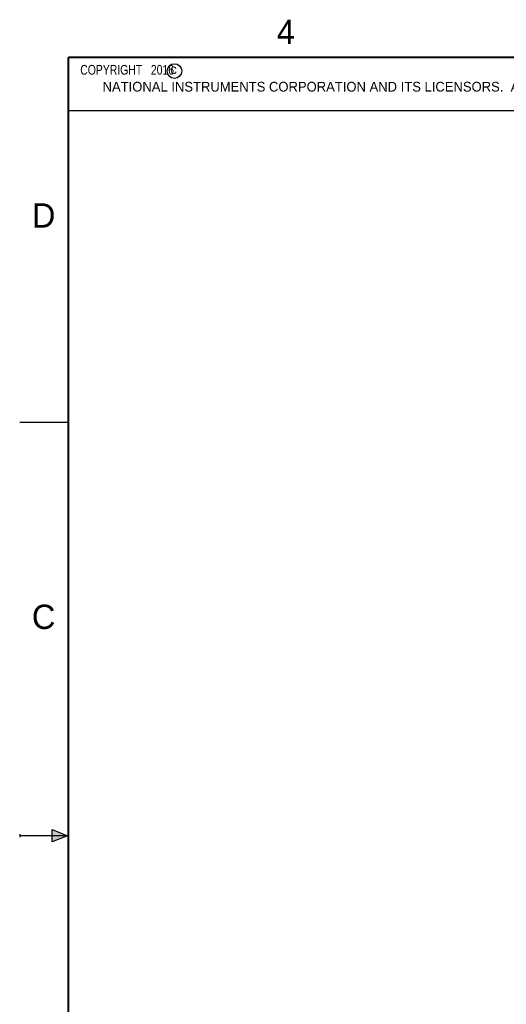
# Model space of a CAD drawing. Header units: inches. Extents: x 0 to 22, y 0 to 17.
# Tile 7 of 27: x 0 to 5, y 6.8 to 16.9. Entities that reach past the tile are written whole.
import ezdxf

# ---------------------------------------------------------------- set-up
doc = ezdxf.new("R2010")
doc.units = ezdxf.units.IN
doc.header["$LTSCALE"] = 1.21
doc.header["$MEASUREMENT"] = 0
doc.layers.get('0').update_dxf_attribs({"linetype": 'CONTINUOUS'})
doc.layers.add('DETAIL', color=7, linetype='CONTINUOUS')
doc.styles.get("Standard").update_dxf_attribs({"font": 'txt', "width": 0.8})
doc.styles.add('TEXTSTYLE_2', font='txt')

msp = doc.modelspace()

# ---------------------------------------------------------------- hatches: boundary and pattern name
at = {"linetype": 'CONTINUOUS'}
msp.add_hatch(color=2, dxfattribs=at).paths.add_polyline_path([(0.3337, 8.5625), (0.49, 8.5), (0.3337, 8.4375)])

# ---------------------------------------------------------------- linework, layer by layer
at = {"color": 2, "linetype": 'CONTINUOUS'}
for p, q in [((0.4999, 16.5), (9.1249, 16.5)), ((0.4999, 16.5), (0.4999, 15.9531)), ((0.4999, 15.9531), (9.1249, 15.9531)), ((0, 12.75), (0.5, 12.75)), ((0, 8.515), (0, 8.485)), ((0.3337, 8.4375), (0.3337, 8.5625)), ((0.3337, 8.5625), (0.49, 8.5)), ((0.49, 8.5), (0, 8.5)), ((0.49, 8.5), (0.3337, 8.4375))]:
    msp.add_line(p, q, dxfattribs=at)
at = {"color": 7, "linetype": 'CONTINUOUS', "const_width": 0.02}
for points in [[(0.5, 16.5), (0.5, 0.5)], [(21.5, 16.5), (0.5, 16.5)]]:
    msp.add_lwpolyline(points, dxfattribs=at)
at = {"color": 2, "linetype": 'CONTINUOUS'}
msp.add_circle((1.5893, 16.359), 0.0754, dxfattribs=at)

# ---------------------------------------------------------------- texts
at = {"color": 2, "linetype": 'CONTINUOUS', "attachment_point": 1, "line_spacing_factor": 0.9, "style": 'TEXTSTYLE_2'}
for s, insert, char_height, width in [('4', (2.64, 16.8869), 0.25, 0.25), ('c', (1.5463, 16.428), 0.1, 0.1), ('NATIONAL INSTRUMENTS CORPORATION AND ITS LICENSORS.  ALL RIGHTS RESERVED.', (0.851, 16.2482), 0.1, 7.3), ('D', (0.125, 15), 0.25, 0.25), ('C', (0.125, 10.875), 0.25, 0.25)]:
    msp.add_mtext(s, dxfattribs=dict(at, insert=insert, char_height=char_height, width=width))
at = {"layer": 'DETAIL', "color": 2, "linetype": 'CONTINUOUS', "insert": (0.5624, 16.4219), "char_height": 0.1, "width": 1.44, "attachment_point": 1, "line_spacing_factor": 0.9}
msp.add_mtext('  COPYRIGHT   2016', dxfattribs=at)

doc.saveas('drawing.dxf')
